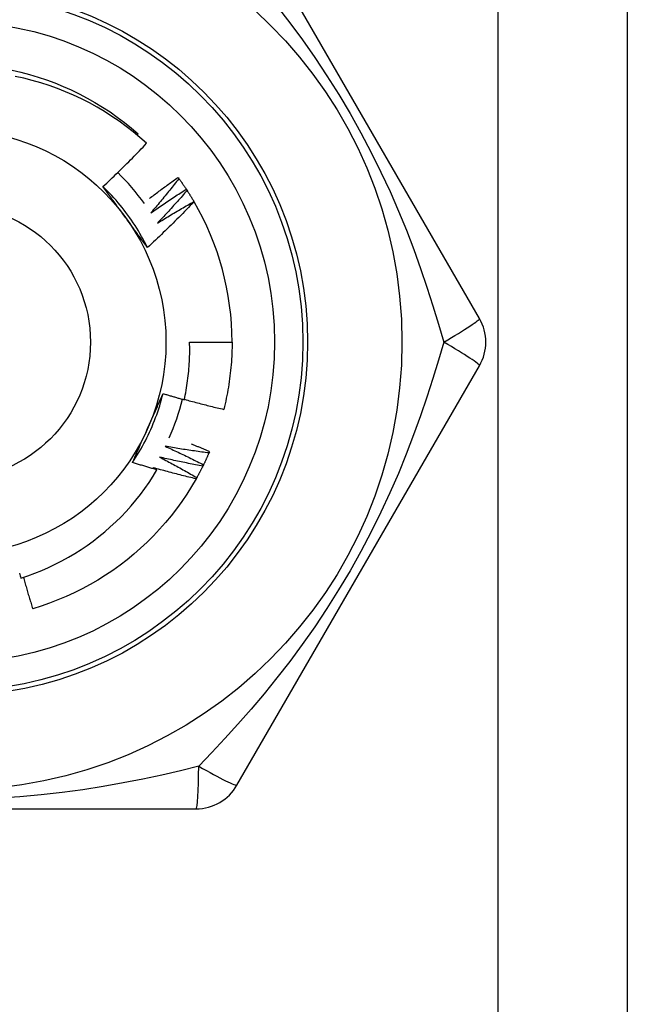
# Model space of a CAD drawing. Header units: inches. Extents: x 6 to 217, y 10 to 119.
# Tile 56 of 141: x 9.062 to 9.315, y 49.601 to 50.012. Entities that reach past the tile are written whole.
import ezdxf

# ---------------------------------------------------------------- set-up
doc = ezdxf.new("R2010")
doc.units = ezdxf.units.IN
doc.header["$MEASUREMENT"] = 0
doc.layers.add('Visible Edges(ANSI)', color=7, linetype='Continuous', lineweight=25)
doc.layers.add('Visible Tangent Edges(ANSI)', color=7, linetype='Continuous', lineweight=25)

msp = doc.modelspace()

# ---------------------------------------------------------------- linework, layer by layer
at = {"layer": 'Visible Edges(ANSI)'}
for p, q in [((9.315448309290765, 78.25518303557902), (9.315448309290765, 21.49927752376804)), ((9.253795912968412, 49.88707287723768), (9.152646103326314, 50.06226947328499)), ((9.110980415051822, 49.96368317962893), (9.111423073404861, 49.96420031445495)), ((9.128044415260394, 49.94599561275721), (9.12840058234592, 49.945508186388)), ((9.13148744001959, 49.94104493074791), (9.13181782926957, 49.94053966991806)), ((9.134668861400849, 49.93592221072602), (9.134717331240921, 49.93583937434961)), ((9.132875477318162, 49.87723027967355), (9.15059003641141, 49.87723027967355)), ((9.152646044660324, 49.69219099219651), (9.253795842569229, 49.86738757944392)), ((9.141198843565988, 49.83147849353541), (9.14095959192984, 49.8309242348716)), ((8.933298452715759, 49.68234838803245), (9.13559807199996, 49.68234838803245))]:
    msp.add_line(p, q, dxfattribs=at)
at = {"layer": 'Visible Edges(ANSI)', "flags": 128}
for points in [[(9.058885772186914, 49.99077195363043), (9.062509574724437, 49.98993107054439), (9.066104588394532, 49.98897454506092), (9.069667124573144, 49.98790338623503), (9.07319352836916, 49.98671868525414), (9.076680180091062, 49.9854216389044), (9.080123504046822, 49.98401360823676), (9.08351996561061, 49.98249601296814), (9.086866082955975, 49.98087042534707), (9.09015842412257, 49.97913849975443), (9.093393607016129, 49.97730201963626), (9.096568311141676, 49.97536287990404), (9.099679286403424, 49.97332305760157), (9.102723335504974, 49.97118464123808), (9.10569733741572, 49.96894983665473), (9.108598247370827, 49.96662093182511), (9.111423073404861, 49.96420031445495)], [(9.114914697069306, 49.96023156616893), (9.112174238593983, 49.96266890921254), (9.109360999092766, 49.96501536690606), (9.106477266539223, 49.96726936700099), (9.103525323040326, 49.96942931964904), (9.100507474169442, 49.97149365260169), (9.097426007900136, 49.97346078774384), (9.09428320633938, 49.97532913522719), (9.091081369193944, 49.97709712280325), (9.087822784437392, 49.9787631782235), (9.084509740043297, 49.98032571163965), (9.081144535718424, 49.98178315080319), (9.07773054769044, 49.9831334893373), (9.074278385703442, 49.98437239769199), (9.070792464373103, 49.98549857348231), (9.067275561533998, 49.98651143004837), (9.063730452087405, 49.98741034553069), (9.060159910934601, 49.98819472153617)], [(9.096736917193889, 49.94215346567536), (9.097519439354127, 49.94288172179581), (9.098299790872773, 49.94361218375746), (9.099077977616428, 49.94434485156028), (9.09985399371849, 49.94507971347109), (9.100627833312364, 49.94581677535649), (9.101399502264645, 49.94655601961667), (9.102168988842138, 49.94729745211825), (9.102936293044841, 49.94804105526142), (9.103701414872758, 49.94878684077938), (9.104464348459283, 49.94953478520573), (9.105225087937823, 49.95028490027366), (9.105983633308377, 49.9510371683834), (9.106739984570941, 49.95179158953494), (9.107494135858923, 49.95254815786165), (9.108246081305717, 49.95330686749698), (9.108995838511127, 49.9540677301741), (9.109743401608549, 49.9548307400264), (9.110488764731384, 49.95559589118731), (9.111231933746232, 49.95636318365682), (9.111972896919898, 49.95713261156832), (9.112711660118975, 49.95790416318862), (9.11344821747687, 49.95867784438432), (9.11418256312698, 49.95945364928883), (9.114914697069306, 49.96023156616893)], [(9.116144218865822, 49.93721130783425), (9.116632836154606, 49.93758647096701), (9.11712208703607, 49.9379608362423), (9.117611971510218, 49.93833441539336), (9.118102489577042, 49.93870720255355), (9.118593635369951, 49.9390791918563), (9.11908541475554, 49.9394503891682), (9.119577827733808, 49.93982079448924), (9.12007086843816, 49.94019040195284), (9.120564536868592, 49.94055921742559), (9.121058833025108, 49.94092723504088), (9.121553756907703, 49.94129445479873), (9.122049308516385, 49.94166088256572), (9.122545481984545, 49.94202650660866), (9.123042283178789, 49.94239133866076), (9.123539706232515, 49.94275536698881), (9.124037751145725, 49.94311859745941), (9.124536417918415, 49.94348103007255), (9.125035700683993, 49.94384265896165), (9.125535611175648, 49.9442034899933), (9.126036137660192, 49.9445635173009), (9.126537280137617, 49.94492274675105), (9.127039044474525, 49.94528117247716), (9.127541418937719, 49.94563879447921), (9.128044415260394, 49.94599561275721)], [(9.115290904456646, 49.91670403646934), (9.114702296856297, 49.91788459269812), (9.114096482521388, 49.91905643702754), (9.113473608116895, 49.92021932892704), (9.112833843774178, 49.92137303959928), (9.112177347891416, 49.92251732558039), (9.111504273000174, 49.92365195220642), (9.110814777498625, 49.92477668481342), (9.110109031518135, 49.92589128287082), (9.10938718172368, 49.92699551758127), (9.108649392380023, 49.92808913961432), (9.107895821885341, 49.92917192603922), (9.1071266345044, 49.93024363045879), (9.10634197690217, 49.9313040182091), (9.105542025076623, 49.93235285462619), (9.10472691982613, 49.93338990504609), (9.103896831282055, 49.93441492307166), (9.103051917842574, 49.93542768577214), (9.102192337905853, 49.93642795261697), (9.101318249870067, 49.93741547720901), (9.100429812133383, 49.93839003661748), (9.09952718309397, 49.93935138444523), (9.09861052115, 49.94029928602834), (9.097679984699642, 49.94123350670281), (9.096735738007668, 49.9421538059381)], [(9.106113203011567, 49.9292978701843), (9.105720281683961, 49.92983866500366), (9.10532770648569, 49.9303789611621), (9.10493545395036, 49.93091876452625), (9.104543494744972, 49.93145808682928), (9.10415182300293, 49.93199692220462), (9.103760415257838, 49.93253528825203), (9.103369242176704, 49.93307319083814), (9.102978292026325, 49.93361064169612), (9.10258754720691, 49.9341476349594), (9.10219698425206, 49.93468418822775), (9.101806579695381, 49.9352203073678), (9.101416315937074, 49.93575599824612), (9.101026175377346, 49.93629126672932), (9.100636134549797, 49.936826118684), (9.100246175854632, 49.93736056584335), (9.099856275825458, 49.93789461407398), (9.099466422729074, 49.93842826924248), (9.099076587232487, 49.93896153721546), (9.098686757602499, 49.9394944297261), (9.098296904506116, 49.94002695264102), (9.097907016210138, 49.94055910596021), (9.097517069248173, 49.94109090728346), (9.097127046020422, 49.94162235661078), (9.096736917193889, 49.94215346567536)], [(9.12840058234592, 49.945508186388), (9.127928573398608, 49.94490259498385), (9.127455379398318, 49.94429788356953), (9.126981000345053, 49.94369404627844), (9.126505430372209, 49.94309110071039), (9.12602867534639, 49.94248903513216), (9.125550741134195, 49.94188785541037), (9.125071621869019, 49.94128756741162), (9.12459131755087, 49.9406881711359), (9.12410983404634, 49.94008966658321), (9.123627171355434, 49.93949205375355), (9.12314332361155, 49.93889533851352), (9.122658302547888, 49.93829952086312), (9.122172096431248, 49.93770460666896), (9.12168471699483, 49.93711059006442), (9.121196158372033, 49.93651748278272), (9.120706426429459, 49.93592527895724), (9.120215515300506, 49.93533398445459), (9.119723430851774, 49.93474360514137), (9.119230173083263, 49.93415412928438), (9.118735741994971, 49.93356557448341), (9.118240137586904, 49.93297793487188), (9.117743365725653, 49.93239121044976), (9.117245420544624, 49.93180540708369), (9.116746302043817, 49.93122053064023)], [(9.12840058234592, 49.945508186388), (9.128533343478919, 49.94532512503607), (9.128665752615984, 49.9451418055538), (9.128797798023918, 49.94495823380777), (9.128929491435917, 49.94477440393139), (9.129060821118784, 49.94459031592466), (9.12919179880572, 49.94440596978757), (9.129322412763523, 49.94422137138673), (9.129452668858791, 49.94403652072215), (9.129582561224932, 49.94385141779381), (9.12971209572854, 49.94366605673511), (9.129841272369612, 49.94348044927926), (9.129970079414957, 49.94329458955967), (9.130098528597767, 49.94310847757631), (9.130226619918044, 49.94292211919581), (9.130354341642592, 49.94273550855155), (9.13048169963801, 49.94254865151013), (9.130608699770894, 49.94236154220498), (9.130735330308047, 49.94217419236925), (9.130861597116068, 49.94198659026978), (9.130987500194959, 49.94179874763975), (9.131113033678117, 49.94161065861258), (9.131238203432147, 49.94142232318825), (9.131363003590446, 49.94123374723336), (9.131487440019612, 49.94104493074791)], [(9.116746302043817, 49.93122053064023), (9.11735079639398, 49.93164350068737), (9.11795614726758, 49.93206529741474), (9.11856235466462, 49.93248590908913), (9.1191694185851, 49.93290534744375), (9.119777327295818, 49.93332360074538), (9.120386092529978, 49.93374066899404), (9.120995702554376, 49.93415655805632), (9.121606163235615, 49.93457126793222), (9.122217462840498, 49.93498478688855), (9.122829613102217, 49.9353971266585), (9.12344260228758, 49.93580827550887), (9.124056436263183, 49.93621823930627), (9.124671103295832, 49.93662701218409), (9.12528661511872, 49.93703460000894), (9.12590295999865, 49.9374409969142), (9.126520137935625, 49.93784620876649), (9.127138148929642, 49.93825022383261), (9.127756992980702, 49.93865304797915), (9.128376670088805, 49.93905468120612), (9.128997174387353, 49.9394551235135), (9.129618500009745, 49.93985436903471), (9.13024065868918, 49.94025241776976), (9.130863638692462, 49.94064926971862), (9.13148744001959, 49.94104493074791)], [(9.13181782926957, 49.94053966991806), (9.131315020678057, 49.93995939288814), (9.130811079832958, 49.93938006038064), (9.130305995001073, 49.93880166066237), (9.129799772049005, 49.93822421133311), (9.129292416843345, 49.93764770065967), (9.128783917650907, 49.93707214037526), (9.128274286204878, 49.93649753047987), (9.127763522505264, 49.93592387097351), (9.127251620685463, 49.93535116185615), (9.126738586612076, 49.93477940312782), (9.126224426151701, 49.93420860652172), (9.125709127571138, 49.93363877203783), (9.125192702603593, 49.93306989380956), (9.124675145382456, 49.9325019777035), (9.124156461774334, 49.93193502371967), (9.123636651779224, 49.93136903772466), (9.123115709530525, 49.93080401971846), (9.122593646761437, 49.93023997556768), (9.122070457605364, 49.92967689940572), (9.1215461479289, 49.92911479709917), (9.121020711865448, 49.92855367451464), (9.12049414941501, 49.92799352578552), (9.11996647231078, 49.92743436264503), (9.11943767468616, 49.92687617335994)], [(9.13181782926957, 49.94053966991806), (9.131940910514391, 49.94034996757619), (9.132063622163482, 49.94016002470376), (9.132185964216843, 49.93996984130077), (9.132307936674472, 49.93977942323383), (9.132429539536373, 49.93958876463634), (9.132550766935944, 49.93939787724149), (9.132671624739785, 49.93920674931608), (9.132792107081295, 49.93901538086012), (9.132912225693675, 49.9388237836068), (9.133031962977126, 49.93863195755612), (9.133151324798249, 49.93843989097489), (9.133270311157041, 49.9382475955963), (9.133388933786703, 49.93805506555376), (9.133507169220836, 49.93786231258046), (9.133625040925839, 49.9376693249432), (9.133742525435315, 49.93747610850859), (9.13385964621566, 49.93728266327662), (9.133976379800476, 49.9370889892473), (9.134092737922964, 49.9368950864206), (9.134208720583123, 49.93670096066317), (9.134324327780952, 49.93650661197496), (9.134439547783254, 49.9363120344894), (9.134554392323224, 49.93611723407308), (9.13466886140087, 49.93592221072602)], [(9.134717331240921, 49.93583937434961), (9.133934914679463, 49.9350158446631), (9.133150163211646, 49.93419457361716), (9.132363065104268, 49.93337556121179), (9.131573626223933, 49.9325588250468), (9.130781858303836, 49.93174435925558), (9.12998774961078, 49.93093217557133), (9.129191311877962, 49.93012227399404), (9.128392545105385, 49.92931466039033), (9.127591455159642, 49.92850933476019), (9.12678804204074, 49.92770631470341), (9.125982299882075, 49.92690558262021), (9.125174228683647, 49.92610714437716), (9.12436382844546, 49.92531100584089), (9.123551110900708, 49.92451717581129), (9.122736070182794, 49.92372565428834), (9.121918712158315, 49.92293645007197), (9.121099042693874, 49.92214956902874), (9.120277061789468, 49.92136501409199), (9.119452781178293, 49.92058279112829), (9.118626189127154, 49.91980290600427), (9.117797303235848, 49.91902536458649), (9.116966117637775, 49.91825017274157), (9.11613264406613, 49.91747733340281), (9.115296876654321, 49.91670685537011)], [(9.11943767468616, 49.92687617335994), (9.120063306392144, 49.92726719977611), (9.120689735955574, 49.9276570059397), (9.121316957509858, 49.92804559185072), (9.12194497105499, 49.92843295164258), (9.122573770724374, 49.92881909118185), (9.123203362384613, 49.92920399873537), (9.123833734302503, 49.92958769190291), (9.12446489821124, 49.92997015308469), (9.125096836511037, 49.9303513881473), (9.125729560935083, 49.93073139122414), (9.126363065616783, 49.9311101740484), (9.126997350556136, 49.93148772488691), (9.12763240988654, 49.93186404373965), (9.128268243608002, 49.9322391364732), (9.128904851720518, 49.93261299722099), (9.129542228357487, 49.93298562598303), (9.130180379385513, 49.93335701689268), (9.130819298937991, 49.93372718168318), (9.131458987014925, 49.9340961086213), (9.132099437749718, 49.93446380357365), (9.132740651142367, 49.93483026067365), (9.133382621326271, 49.93519547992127), (9.13402536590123, 49.93555946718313), (9.134668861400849, 49.93592221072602)], [(9.115296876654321, 49.91670685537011), (9.114914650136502, 49.91722705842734), (9.114532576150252, 49.91774754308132), (9.114150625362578, 49.91826832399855), (9.113768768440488, 49.91878941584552), (9.113386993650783, 49.91931083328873), (9.11300525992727, 49.91983258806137), (9.112623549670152, 49.92035469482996), (9.112241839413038, 49.92087716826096), (9.111860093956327, 49.9214000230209), (9.111478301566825, 49.92192326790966), (9.111096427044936, 49.92244692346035), (9.110714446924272, 49.92297100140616), (9.11033233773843, 49.92349551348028), (9.109950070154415, 49.92402047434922), (9.109567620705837, 49.92454589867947), (9.1091849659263, 49.92507180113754), (9.108802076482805, 49.92559819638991), (9.108418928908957, 49.92612509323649), (9.108035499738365, 49.92665250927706), (9.10765175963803, 49.92718046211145), (9.107267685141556, 49.92770896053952), (9.106883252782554, 49.92823801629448), (9.106498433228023, 49.92876765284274), (9.106113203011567, 49.9292978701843)], [(9.130673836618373, 49.85313770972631), (9.130883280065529, 49.85412687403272), (9.131082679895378, 49.85511837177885), (9.131271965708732, 49.85611199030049), (9.131451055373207, 49.85710725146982), (9.131619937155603, 49.85810404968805), (9.131778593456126, 49.85910230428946), (9.131927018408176, 49.86010193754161), (9.132065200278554, 49.86110287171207), (9.132193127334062, 49.86210502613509), (9.1323107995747, 49.86310832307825), (9.132418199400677, 49.86411268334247), (9.132515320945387, 49.86511802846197), (9.132602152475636, 49.86612427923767), (9.132678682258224, 49.86713135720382), (9.132744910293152, 49.86813918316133), (9.132800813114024, 49.86914767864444), (9.132846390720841, 49.87015676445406), (9.132881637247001, 49.87116636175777), (9.132906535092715, 49.87217639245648), (9.132921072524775, 49.87318677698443), (9.132925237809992, 49.87419743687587), (9.132919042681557, 49.87520829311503), (9.132902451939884, 49.87621926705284), (9.132875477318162, 49.87723027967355)], [(9.15059003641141, 49.87723027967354), (9.15058402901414, 49.87604865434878), (9.150565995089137, 49.87486715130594), (9.150535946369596, 49.8736858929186), (9.15049387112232, 49.8725050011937), (9.150439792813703, 49.87132459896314), (9.150373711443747, 49.87014480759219), (9.150295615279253, 49.86896575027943), (9.150205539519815, 49.86778754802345), (9.150103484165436, 49.86661032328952), (9.149989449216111, 49.86543419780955), (9.149863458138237, 49.86425929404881), (9.149725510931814, 49.86308573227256), (9.149575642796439, 49.86191363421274), (9.149413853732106, 49.86074312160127), (9.149240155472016, 49.85957431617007), (9.149054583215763, 49.85840733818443), (9.148857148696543, 49.85724230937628), (9.148647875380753, 49.85607934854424), (9.14842677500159, 49.85491857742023), (9.14819387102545, 49.85376011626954), (9.147949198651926, 49.8526040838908), (9.147692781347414, 49.85145060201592), (9.147424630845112, 49.85029978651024), (9.14714479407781, 49.84915176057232)], [(9.109054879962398, 49.82695541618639), (9.109782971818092, 49.82805544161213), (9.11049490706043, 49.829166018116), (9.111190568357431, 49.83028688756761), (9.111869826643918, 49.83141779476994), (9.112532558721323, 49.83255848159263), (9.113178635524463, 49.83370869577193), (9.113807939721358, 49.83486817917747), (9.11442033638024, 49.83603667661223), (9.11501570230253, 49.83721392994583), (9.115593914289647, 49.83839968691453), (9.11615484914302, 49.83959368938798), (9.116698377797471, 49.84079567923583), (9.117224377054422, 49.84200540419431), (9.1177327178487, 49.84322260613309), (9.118223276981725, 49.84444702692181), (9.118695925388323, 49.84567841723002), (9.119150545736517, 49.84691651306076), (9.11958700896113, 49.84816106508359), (9.120005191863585, 49.84941181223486), (9.120404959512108, 49.8506685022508), (9.120786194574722, 49.85193087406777), (9.121148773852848, 49.85319867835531), (9.121492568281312, 49.8544716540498), (9.121817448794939, 49.8557495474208)], [(9.115372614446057, 49.8412004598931), (9.115644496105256, 49.84181113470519), (9.115916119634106, 49.84242126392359), (9.116187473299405, 49.84303086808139), (9.116458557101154, 49.84363996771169), (9.116729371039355, 49.84424858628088), (9.11699990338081, 49.84485674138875), (9.117270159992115, 49.8454644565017), (9.117540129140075, 49.84607175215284), (9.11780980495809, 49.84667864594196), (9.11807919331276, 49.84728516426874), (9.118348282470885, 49.84789132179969), (9.118617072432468, 49.8484971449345), (9.118885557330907, 49.84910265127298), (9.119153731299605, 49.8497078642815), (9.119421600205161, 49.85031280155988), (9.119689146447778, 49.85091748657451), (9.119956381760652, 49.85152193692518), (9.12022328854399, 49.85212617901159), (9.120489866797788, 49.85273022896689), (9.120756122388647, 49.85333411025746), (9.12102203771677, 49.85393784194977), (9.121287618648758, 49.85454144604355), (9.12155285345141, 49.8551449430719), (9.121817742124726, 49.85574835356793)], [(9.121817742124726, 49.85574835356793), (9.122185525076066, 49.85563513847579), (9.122553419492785, 49.85552230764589), (9.122921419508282, 49.85540986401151), (9.123289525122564, 49.85529780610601), (9.123657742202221, 49.8551861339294), (9.124026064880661, 49.85507484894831), (9.124394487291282, 49.85496394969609), (9.124763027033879, 49.85485343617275), (9.125131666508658, 49.85474330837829), (9.125500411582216, 49.85463356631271), (9.125869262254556, 49.85452420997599), (9.126238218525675, 49.85441524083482), (9.126607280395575, 49.85430665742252), (9.126976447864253, 49.85419845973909), (9.127345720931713, 49.85409064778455), (9.127715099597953, 49.85398322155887), (9.128084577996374, 49.85387618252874), (9.128454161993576, 49.85376952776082), (9.128823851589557, 49.85366326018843), (9.129193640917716, 49.85355737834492), (9.12956353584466, 49.85345188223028), (9.129933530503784, 49.85334677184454), (9.130303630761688, 49.85324204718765), (9.130673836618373, 49.85313770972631)], [(9.130716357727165, 49.85333456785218), (9.131396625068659, 49.85314556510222), (9.132077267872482, 49.85295783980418), (9.132758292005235, 49.85277139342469), (9.133439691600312, 49.85258622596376), (9.134121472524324, 49.85240233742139), (9.13480362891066, 49.85221972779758), (9.13548616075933, 49.85203839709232), (9.13616905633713, 49.85185834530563), (9.136852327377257, 49.85167957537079), (9.137535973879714, 49.85150208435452), (9.138219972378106, 49.85132587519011), (9.138904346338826, 49.85115094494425), (9.139589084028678, 49.85097729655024), (9.140274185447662, 49.8508049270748), (9.140959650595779, 49.85063384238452), (9.141645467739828, 49.8504640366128), (9.142331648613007, 49.85029551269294), (9.143018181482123, 49.85012827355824), (9.14370506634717, 49.84996231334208), (9.14439231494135, 49.84979763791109), (9.145079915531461, 49.84963424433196), (9.145767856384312, 49.84947213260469), (9.146456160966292, 49.84931130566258), (9.14714479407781, 49.84915176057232)], [(9.109060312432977, 49.8269516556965), (9.109319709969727, 49.82754277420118), (9.109579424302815, 49.82813390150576), (9.10983945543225, 49.82872507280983), (9.11009980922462, 49.82931631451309), (9.11036047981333, 49.82990765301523), (9.110621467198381, 49.83049912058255), (9.110882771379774, 49.83109074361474), (9.111144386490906, 49.83168255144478), (9.11140631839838, 49.832274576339), (9.111668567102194, 49.83286684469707), (9.111931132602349, 49.83345938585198), (9.112194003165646, 49.83405222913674), (9.112457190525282, 49.83464540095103), (9.112720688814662, 49.83523893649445), (9.112984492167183, 49.83583285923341), (9.113248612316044, 49.83642719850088), (9.113513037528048, 49.83702198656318), (9.113777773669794, 49.83761724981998), (9.114042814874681, 49.83821302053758), (9.114308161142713, 49.83880932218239), (9.114573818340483, 49.83940618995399), (9.1148397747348, 49.84000364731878), (9.115106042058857, 49.84060172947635), (9.115372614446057, 49.8412004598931)], [(9.122734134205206, 49.83371568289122), (9.123405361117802, 49.83340946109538), (9.124076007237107, 49.8331018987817), (9.124746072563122, 49.83279300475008), (9.125415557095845, 49.83248277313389), (9.12608444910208, 49.83217120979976), (9.126752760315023, 49.83185831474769), (9.127420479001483, 49.83154408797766), (9.128087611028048, 49.83122852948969), (9.128754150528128, 49.83091164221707), (9.129420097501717, 49.83059342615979), (9.130085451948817, 49.83027388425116), (9.130750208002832, 49.82995301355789), (9.13141436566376, 49.82963081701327), (9.132077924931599, 49.82930729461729), (9.132740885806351, 49.82898244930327), (9.133403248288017, 49.82865628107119), (9.134065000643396, 49.82832878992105), (9.134726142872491, 49.82799997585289), (9.135386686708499, 49.82766984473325), (9.136046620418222, 49.82733838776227), (9.136705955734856, 49.82700561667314), (9.137364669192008, 49.82667153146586), (9.138022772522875, 49.82633612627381), (9.13868025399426, 49.82599940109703)], [(9.14095959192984, 49.8309242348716), (9.140198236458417, 49.83102362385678), (9.139437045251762, 49.83112448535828), (9.138676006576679, 49.83122681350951), (9.137915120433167, 49.83133061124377), (9.137154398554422, 49.83143587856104), (9.136393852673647, 49.83154261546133), (9.13563345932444, 49.83165082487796), (9.134873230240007, 49.83176050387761), (9.134113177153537, 49.83187165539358), (9.133353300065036, 49.83198427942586), (9.132593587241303, 49.83209837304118), (9.131834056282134, 49.83221393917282), (9.131074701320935, 49.83233097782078), (9.130315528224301, 49.83244948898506), (9.129556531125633, 49.83256947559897), (9.12879772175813, 49.8326909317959), (9.128039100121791, 49.83281386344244), (9.127280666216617, 49.83293827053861), (9.126522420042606, 49.8330641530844), (9.125764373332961, 49.83319150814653), (9.125006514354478, 49.83332033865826), (9.124248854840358, 49.83345064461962), (9.123491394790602, 49.83358242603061), (9.122734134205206, 49.83371568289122)], [(9.133601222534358, 49.8347926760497), (9.133919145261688, 49.83465798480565), (9.134236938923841, 49.83452299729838), (9.134554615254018, 49.83438771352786), (9.134872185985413, 49.83425213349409), (9.135189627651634, 49.83411625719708), (9.135506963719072, 49.83398008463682), (9.135824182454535, 49.83384361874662), (9.136141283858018, 49.83370685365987), (9.136458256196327, 49.83356979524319), (9.136775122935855, 49.83343244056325), (9.137091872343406, 49.83329478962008), (9.137408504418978, 49.83315684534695), (9.137725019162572, 49.83301860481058), (9.13804140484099, 49.83288006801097), (9.13835768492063, 49.83274123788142), (9.13867384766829, 49.83260211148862), (9.138989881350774, 49.83246269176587), (9.13930580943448, 49.83232297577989), (9.13962160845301, 49.83218296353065), (9.13993729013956, 49.83204266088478), (9.140252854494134, 49.83190205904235), (9.14056830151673, 49.83176116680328), (9.140883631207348, 49.83161997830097), (9.141198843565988, 49.83147849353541)], [(9.14095959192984, 49.8309242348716), (9.14086922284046, 49.83071693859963), (9.140778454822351, 49.83050982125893), (9.14068728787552, 49.83030287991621), (9.140595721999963, 49.83009611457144), (9.140503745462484, 49.82988953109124), (9.140411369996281, 49.82968312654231), (9.14031859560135, 49.82947690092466), (9.140225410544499, 49.82927085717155), (9.14013183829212, 49.82906499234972), (9.14003785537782, 49.82885931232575), (9.139943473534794, 49.82865381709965), (9.139848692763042, 49.82844850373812), (9.139753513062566, 49.82824337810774), (9.139657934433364, 49.82803843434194), (9.13956195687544, 49.8278336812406), (9.139465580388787, 49.82762911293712), (9.139368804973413, 49.82742473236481), (9.139271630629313, 49.82722053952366), (9.139174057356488, 49.82701654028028), (9.139076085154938, 49.82681272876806), (9.138977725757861, 49.82660911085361), (9.138878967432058, 49.82640568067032), (9.138779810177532, 49.82620244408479), (9.13868025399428, 49.82599940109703)], [(9.119262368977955, 49.82390351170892), (9.118835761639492, 49.82402497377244), (9.118409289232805, 49.82414691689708), (9.117982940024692, 49.82426934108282), (9.117556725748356, 49.82439225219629), (9.117130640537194, 49.82451563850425), (9.11670468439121, 49.82463951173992), (9.116278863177, 49.8247638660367), (9.115853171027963, 49.82488870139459), (9.115427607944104, 49.82501402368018), (9.11500218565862, 49.8251398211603), (9.11457689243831, 49.82526610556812), (9.114151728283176, 49.82539287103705), (9.113726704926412, 49.82552011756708), (9.113301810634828, 49.82564784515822), (9.112877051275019, 49.82577605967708), (9.11245242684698, 49.82590474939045), (9.11202793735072, 49.82603392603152), (9.111603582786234, 49.82616358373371), (9.111179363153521, 49.826293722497), (9.110755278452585, 49.8264243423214), (9.11033133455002, 49.82655544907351), (9.109907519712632, 49.82668703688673), (9.109483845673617, 49.82681910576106), (9.109060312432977, 49.8269516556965)], [(9.120356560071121, 49.82919196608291), (9.121010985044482, 49.82885131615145), (9.121664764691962, 49.82850936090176), (9.122317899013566, 49.8281661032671), (9.122970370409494, 49.82782154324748), (9.123622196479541, 49.82747568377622), (9.124273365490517, 49.82712852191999), (9.124923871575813, 49.82678005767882), (9.125573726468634, 49.82643029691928), (9.12622291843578, 49.82607924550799), (9.126871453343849, 49.82572689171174), (9.127519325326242, 49.82537324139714), (9.128166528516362, 49.82501830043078), (9.128813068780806, 49.82466206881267), (9.129458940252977, 49.82430454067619), (9.130104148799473, 49.82394572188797), (9.130748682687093, 49.82358561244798), (9.131392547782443, 49.82322421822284), (9.132035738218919, 49.82286153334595), (9.13267825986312, 49.82249755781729), (9.13332009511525, 49.82213229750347), (9.133961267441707, 49.8217657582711), (9.134601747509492, 49.82139792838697), (9.135241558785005, 49.82102881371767), (9.135880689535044, 49.82065842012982)], [(9.13841256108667, 49.82545830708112), (9.13765738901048, 49.82559708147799), (9.136902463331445, 49.82573731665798), (9.13614776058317, 49.8258790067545), (9.135393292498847, 49.82602215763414), (9.134639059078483, 49.82616676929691), (9.133885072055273, 49.8263128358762), (9.133131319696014, 49.82646036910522), (9.132377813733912, 49.82660935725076), (9.131624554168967, 49.82675980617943), (9.130871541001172, 49.82691172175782), (9.13011878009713, 49.82706509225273), (9.12936627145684, 49.82721992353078), (9.128614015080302, 49.82737622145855), (9.127862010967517, 49.82753397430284), (9.127110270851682, 49.82769319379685), (9.1263587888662, 49.827853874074), (9.125607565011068, 49.82801601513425), (9.124856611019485, 49.82817961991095), (9.124105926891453, 49.82834468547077), (9.123355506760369, 49.82851121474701), (9.122605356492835, 49.82867920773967), (9.12185548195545, 49.82884866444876), (9.121105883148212, 49.82901958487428), (9.120356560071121, 49.82919196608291)], [(9.062521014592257, 49.77867124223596), (9.06545603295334, 49.77965417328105), (9.068363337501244, 49.78072671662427), (9.071239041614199, 49.78188782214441), (9.074074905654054, 49.7831341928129), (9.076868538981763, 49.78446452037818), (9.079618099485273, 49.78587771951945), (9.08232173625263, 49.78737268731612), (9.084977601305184, 49.7889483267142), (9.087583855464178, 49.79060354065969), (9.090138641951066, 49.79233723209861), (9.092640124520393, 49.79414830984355), (9.095086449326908, 49.79603567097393), (9.097475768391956, 49.79799822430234), (9.099806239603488, 49.8000348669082), (9.102076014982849, 49.80214450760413), (9.104280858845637, 49.80432363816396), (9.106415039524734, 49.80656655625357), (9.108477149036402, 49.80887143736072), (9.11046587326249, 49.81123652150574), (9.112379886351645, 49.81366005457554), (9.114217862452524, 49.81614027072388), (9.115978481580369, 49.81867542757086), (9.117660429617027, 49.82126375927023), (9.119262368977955, 49.82390351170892)], [(9.117747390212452, 49.82479775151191), (9.11781059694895, 49.8247606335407), (9.117873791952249, 49.8247235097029), (9.117936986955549, 49.82468636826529), (9.118000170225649, 49.82464921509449), (9.118063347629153, 49.82461205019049), (9.118126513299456, 49.82457486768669), (9.118189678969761, 49.82453767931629), (9.118252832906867, 49.8245004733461), (9.118315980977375, 49.82446325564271), (9.118379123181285, 49.82442603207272), (9.118442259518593, 49.82438879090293), (9.118505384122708, 49.82435153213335), (9.11856850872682, 49.82431426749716), (9.118631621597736, 49.82427699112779), (9.118694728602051, 49.82423969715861), (9.118757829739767, 49.82420239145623), (9.118820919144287, 49.82416507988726), (9.118884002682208, 49.82412775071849), (9.118947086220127, 49.82409040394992), (9.119010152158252, 49.82405305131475), (9.119073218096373, 49.8240156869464), (9.119136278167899, 49.82397830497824), (9.119199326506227, 49.82394091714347), (9.119262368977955, 49.82390351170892)], [(9.135585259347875, 49.82013195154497), (9.134838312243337, 49.82030973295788), (9.13409168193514, 49.82048896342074), (9.133345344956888, 49.82066963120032), (9.132599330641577, 49.82085174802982), (9.131853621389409, 49.82103531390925), (9.131108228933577, 49.82122032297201), (9.130363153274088, 49.8214067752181), (9.12961839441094, 49.82159467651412), (9.128873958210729, 49.82178402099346), (9.128129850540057, 49.82197480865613), (9.127386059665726, 49.82216704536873), (9.126642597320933, 49.82236073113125), (9.125899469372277, 49.82255586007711), (9.125156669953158, 49.82275243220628), (9.124414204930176, 49.82295045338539), (9.123672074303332, 49.82314992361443), (9.122930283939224, 49.8233508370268), (9.122188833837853, 49.82355319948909), (9.121447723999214, 49.82375700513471), (9.120706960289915, 49.82396225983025), (9.119966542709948, 49.82416896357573), (9.119226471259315, 49.82437711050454), (9.118486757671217, 49.82458670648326), (9.117747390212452, 49.82479775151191)], [(9.13841256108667, 49.82545830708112), (9.138311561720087, 49.82525598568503), (9.138210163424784, 49.82505385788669), (9.138108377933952, 49.82485192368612), (9.138006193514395, 49.82465019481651), (9.13790362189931, 49.82444865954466), (9.1378006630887, 49.82424732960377), (9.137697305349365, 49.82404619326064), (9.137593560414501, 49.82384526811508), (9.137489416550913, 49.82364453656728), (9.137384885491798, 49.82344401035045), (9.137279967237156, 49.82324368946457), (9.137174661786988, 49.82304357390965), (9.137068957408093, 49.8228436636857), (9.13696287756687, 49.82264395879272), (9.136856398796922, 49.82244446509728), (9.136749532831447, 49.82224517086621), (9.136642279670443, 49.8220460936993), (9.136534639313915, 49.82184722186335), (9.136426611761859, 49.82164855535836), (9.136318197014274, 49.82145010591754), (9.136209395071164, 49.82125186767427), (9.136100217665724, 49.82105384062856), (9.135990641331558, 49.82085602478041), (9.135880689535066, 49.82065842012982)], [(9.13868025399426, 49.82599940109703), (9.138669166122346, 49.82597683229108), (9.138658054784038, 49.82595425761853), (9.13864695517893, 49.82593168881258), (9.138635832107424, 49.82590912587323), (9.138624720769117, 49.82588656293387), (9.138613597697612, 49.82586399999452), (9.138602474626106, 49.82584144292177), (9.138591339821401, 49.82581888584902), (9.1385802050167, 49.82579632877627), (9.138569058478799, 49.82577377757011), (9.138557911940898, 49.82575122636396), (9.138546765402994, 49.8257286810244), (9.138535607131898, 49.82570613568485), (9.1385244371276, 49.8256835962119), (9.1385132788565, 49.82566105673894), (9.138502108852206, 49.82563851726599), (9.138490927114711, 49.82561598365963), (9.138479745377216, 49.82559345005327), (9.138468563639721, 49.82557092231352), (9.13845737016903, 49.82554839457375), (9.138446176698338, 49.8255258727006), (9.13843497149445, 49.82550334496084), (9.13842376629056, 49.82548082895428), (9.13841256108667, 49.82545830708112)], [(9.135585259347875, 49.82013195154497), (9.133704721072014, 49.81692218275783), (9.13172235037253, 49.81377428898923), (9.129640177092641, 49.81069149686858), (9.127460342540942, 49.80767696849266), (9.125185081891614, 49.80473380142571), (9.122816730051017, 49.80186501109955), (9.120357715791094, 49.79907354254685), (9.117810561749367, 49.79636225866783), (9.115177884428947, 49.79373394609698), (9.112462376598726, 49.7911912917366), (9.109666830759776, 49.78873691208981), (9.106794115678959, 49.78637332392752), (9.10384717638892, 49.78410295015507), (9.10082903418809, 49.78192812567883), (9.097742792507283, 49.77985106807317), (9.094591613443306, 49.77787392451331), (9.091378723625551, 49.77599871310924), (9.088107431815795, 49.77422736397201), (9.084781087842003, 49.77256169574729), (9.081403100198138, 49.77100339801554), (9.077976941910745, 49.76955410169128), (9.07450612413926, 49.768215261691), (9.070994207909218, 49.76698827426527), (9.067444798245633, 49.76587439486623)], [(9.135880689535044, 49.82065842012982), (9.135868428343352, 49.82063645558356), (9.135856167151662, 49.8206144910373), (9.135843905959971, 49.82059252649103), (9.135831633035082, 49.82057056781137), (9.135819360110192, 49.82054861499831), (9.135807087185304, 49.82052666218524), (9.135794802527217, 49.82050470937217), (9.13578251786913, 49.8204827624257), (9.135770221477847, 49.82046081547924), (9.13575792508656, 49.82043887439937), (9.13574561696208, 49.8204169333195), (9.135733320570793, 49.82039499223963), (9.135721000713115, 49.82037306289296), (9.135708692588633, 49.82035112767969), (9.135696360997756, 49.82032919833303), (9.135684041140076, 49.82030726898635), (9.135671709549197, 49.82028534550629), (9.135659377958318, 49.82026342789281), (9.135647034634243, 49.82024150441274), (9.135634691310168, 49.82021959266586), (9.135622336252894, 49.82019767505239), (9.135609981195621, 49.82017576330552), (9.135597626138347, 49.82015385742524), (9.135585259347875, 49.82013195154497)], [(9.061994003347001, 49.78068926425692), (9.062124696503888, 49.78018446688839), (9.062256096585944, 49.77967986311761), (9.062388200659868, 49.7791754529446), (9.062521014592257, 49.77867124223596)], [(9.06356393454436, 49.7790092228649), (9.063715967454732, 49.77845942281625), (9.063868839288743, 49.77790983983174), (9.064022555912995, 49.7773604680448), (9.064177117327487, 49.77681130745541), (9.064332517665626, 49.77626235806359), (9.064488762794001, 49.77571364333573), (9.06464584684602, 49.77516512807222), (9.06480377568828, 49.77461683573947), (9.06496254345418, 49.77406876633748), (9.065122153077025, 49.77352090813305), (9.065282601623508, 49.77297327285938), (9.065443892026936, 49.77242586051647), (9.065606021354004, 49.77187867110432), (9.065768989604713, 49.77133170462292), (9.065932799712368, 49.77078494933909), (9.06609744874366, 49.7702384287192), (9.066262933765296, 49.76969213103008), (9.066429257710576, 49.76914605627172), (9.066596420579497, 49.76860021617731), (9.066764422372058, 49.76805458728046), (9.066933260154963, 49.76750919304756), (9.067102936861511, 49.76696403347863), (9.067273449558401, 49.76641909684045), (9.067444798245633, 49.76587439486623)]]:
    msp.add_lwpolyline(points, dxfattribs=at)
at = {"layer": 'Visible Edges(ANSI)'}
for centre, radius in [((9.034448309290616, 49.87723027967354), 0.187007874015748), ((9.0344483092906, 49.87723027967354), 0.1338582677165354), ((9.034448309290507, 49.87723027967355), 0.0885826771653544)]:
    msp.add_circle(centre, radius, dxfattribs=at)
for centre, radius, start, end in [((9.03444830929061, 49.87723027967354), 0.0984251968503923, 36.01810377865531, 45.95689622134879), ((9.034448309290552, 49.87723027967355), 0.1161417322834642, 0, 30.30707566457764), ((9.236748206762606, 49.87723027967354), 0.0196850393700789, 330.0000000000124, 30.00000000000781), ((9.034448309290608, 49.87723027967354), 0.0984251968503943, 336.0181037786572, 345.9568962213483), ((9.13559825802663, 49.70203342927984), 0.0196850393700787, 270.0000000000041, 329.9999999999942)]:
    msp.add_arc(centre, radius, start, end, dxfattribs=at)
at = {"layer": 'Visible Tangent Edges(ANSI)'}
msp.add_line((9.261598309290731, 21.49927752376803), (9.261598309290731, 78.25518303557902), dxfattribs=at)
at = {"layer": 'Visible Tangent Edges(ANSI)', "flags": 128}
for points in [[(9.169339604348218, 50.0173787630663), (9.17467064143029, 50.01049923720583), (9.179926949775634, 50.00339218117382), (9.1850944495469, 49.99604709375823), (9.190155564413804, 49.98845862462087), (9.195078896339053, 49.98065458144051), (9.199830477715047, 49.9726697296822), (9.204368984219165, 49.96456203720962), (9.208664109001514, 49.95639588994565), (9.212702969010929, 49.94821495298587), (9.216482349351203, 49.94005910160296), (9.22000530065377, 49.93195812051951), (9.22329113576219, 49.92391318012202), (9.226356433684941, 49.91593111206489), (9.229217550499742, 49.90801929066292), (9.23189160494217, 49.90018245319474), (9.234396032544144, 49.89242448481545), (9.236742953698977, 49.88476688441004), (9.23894400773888, 49.87723255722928)], [(9.23894438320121, 49.87722830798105), (9.23674670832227, 49.8697039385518), (9.234401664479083, 49.86205199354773), (9.231894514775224, 49.85428636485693), (9.229211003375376, 49.84642271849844), (9.226339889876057, 49.83848563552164), (9.223266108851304, 49.83048523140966), (9.219973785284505, 49.82242865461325), (9.216447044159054, 49.81432303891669), (9.212669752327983, 49.80617530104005), (9.20862851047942, 49.79799801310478), (9.204331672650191, 49.78983225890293), (9.19979238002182, 49.7817248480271), (9.195040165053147, 49.77374053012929), (9.190115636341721, 49.76593777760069), (9.185050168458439, 49.75834955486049), (9.1798766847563, 49.7509985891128), (9.174622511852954, 49.74389712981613), (9.169298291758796, 49.73702904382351), (9.16391828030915, 49.73038338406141), (9.158497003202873, 49.72394967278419), (9.153047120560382, 49.71771544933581), (9.147580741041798, 49.71166756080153), (9.14212251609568, 49.70580628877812), (9.136698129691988, 49.7001329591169)], [(9.13669462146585, 49.70013050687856), (9.129079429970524, 49.69827159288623), (9.121280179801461, 49.69647649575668), (9.113302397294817, 49.69476511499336), (9.105153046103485, 49.69315771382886), (9.096845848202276, 49.6916759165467), (9.088381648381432, 49.69033775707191), (9.079758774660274, 49.68916061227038), (9.07097554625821, 49.68816185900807), (9.06203033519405, 49.68735899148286), (9.052933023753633, 49.68677004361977)]]:
    msp.add_lwpolyline(points, dxfattribs=at)
at = {"layer": 'Visible Tangent Edges(ANSI)'}
for centre, radius in [((9.034448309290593, 49.87723027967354), 0.1476377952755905), ((9.034448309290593, 49.87723027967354), 0.1456692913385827), ((9.03444830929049, 49.87723027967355), 0.0570866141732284)]:
    msp.add_circle(centre, radius, dxfattribs=at)
for centre, major_axis, ratio, start_param, end_param in [((9.236748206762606, 49.87723027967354), (0.0170477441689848, 0.0098425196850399), 0.0560536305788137, 4.809173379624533, 6.283185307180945), ((9.236748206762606, 49.87723027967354), (0.0170477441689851, -0.0098425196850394), 0.0560536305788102, 0, 1.474011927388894), ((9.13559825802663, 49.70203342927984), (0, -0.0196850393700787), 0.0560536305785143, 2.3262e-12, 1.474011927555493), ((9.135598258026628, 49.70203342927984), (0.0170477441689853, -0.0098425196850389), 0.0560536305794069, 4.809173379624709, 6.283185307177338)]:
    msp.add_ellipse(centre, major_axis=major_axis, ratio=ratio, start_param=start_param, end_param=end_param, dxfattribs=at)

doc.saveas('drawing.dxf')
